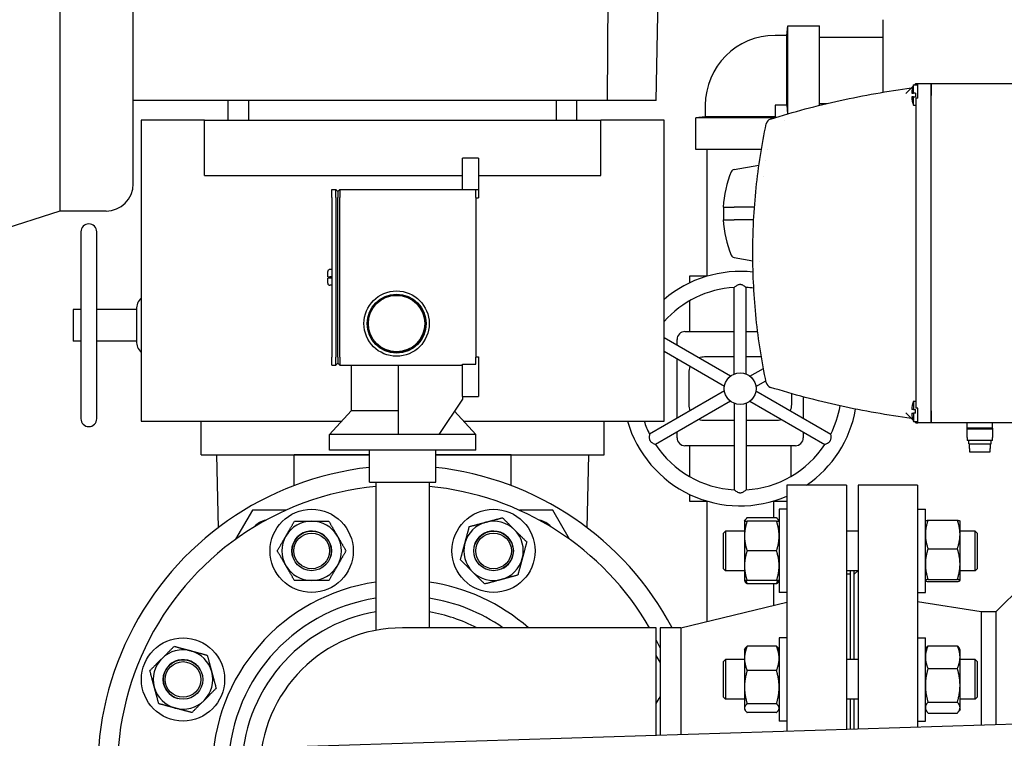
# Model space of a CAD drawing. Header units: inches. Extents: x 5 to 1128, y -85 to 748.
# Tile 253 of 256: x 365 to 381, y 185 to 197. Entities that reach past the tile are written whole.
import ezdxf

# ---------------------------------------------------------------- set-up
doc = ezdxf.new("R2010")
doc.units = ezdxf.units.IN
doc.header["$LTSCALE"] = 32
doc.header["$MEASUREMENT"] = 0
doc.layers.add('Visible (ANSI)', color=7, linetype='Continuous', lineweight=30)

msp = doc.modelspace()

# ---------------------------------------------------------------- linework, layer by layer
at = {"layer": 'Visible (ANSI)'}
for p, q in [((365.74963, 202.43017), (365.74963, 193.68717)), ((366.90563, 194.11617), (366.90563, 202.00117)), ((374.38665, 195.43267), (374.40563, 198.05867)), ((375.1568, 195.43267), (375.20263, 198.05867)), ((378.73113, 196.70742), (378.73113, 195.56189)), ((377.21713, 196.45967), (377.23113, 196.60917)), ((377.23113, 195.22116), (377.23113, 196.60917)), ((377.23113, 196.60917), (377.73113, 196.60917)), ((377.73113, 195.35515), (377.73113, 196.60917)), ((377.21713, 196.45967), (377.03213, 196.45967)), ((377.21713, 195.35767), (377.21713, 196.45967)), ((377.73113, 196.43367), (378.73113, 196.43367)), ((379.20485, 195.65065), (379.09692, 195.54272)), ((379.21361, 195.54941), (379.21361, 195.67941)), ((379.21361, 195.67941), (379.28361, 195.67941)), ((379.25361, 195.69941), (379.23361, 195.67941)), ((379.25361, 195.69941), (379.28361, 195.69941)), ((379.25361, 195.69941), (379.25361, 195.67941)), ((379.28361, 195.69941), (379.49361, 195.69941)), ((379.28361, 195.51191), (379.28361, 195.69941)), ((379.49361, 195.51191), (379.49361, 195.69941)), ((379.49361, 195.69941), (380.98361, 195.69941)), ((379.49361, 195.69941), (379.49361, 195.51191)), ((374.38665, 195.43267), (366.90563, 195.43267)), ((368.40563, 195.12067), (368.40563, 195.43267)), ((368.72857, 195.12067), (368.72857, 195.43267)), ((373.58269, 195.12067), (373.58269, 195.43267)), ((373.90563, 195.12067), (373.90563, 195.43267)), ((375.1568, 195.43267), (374.38665, 195.43267)), ((379.18822, 195.54941), (379.21361, 195.54941)), ((379.21361, 195.48941), (379.18822, 195.48941)), ((379.24732, 195.54941), (379.21361, 195.54941)), ((379.21361, 195.48941), (379.24732, 195.48941)), ((379.21361, 195.35941), (379.21361, 195.48941)), ((379.24732, 195.54941), (379.24732, 195.48941)), ((379.28361, 195.46691), (379.25361, 195.46691)), ((379.25361, 195.46691), (379.25361, 190.57691)), ((379.28361, 195.46691), (379.28361, 195.51191)), ((379.49361, 190.53191), (379.49361, 195.51191)), ((379.49361, 190.53191), (379.49361, 195.51191)), ((375.93013, 195.35767), (375.93013, 195.17267)), ((377.03213, 195.35767), (377.03213, 195.17267)), ((377.21713, 195.35767), (377.03213, 195.35767)), ((377.21713, 195.35767), (377.22995, 195.22082)), ((377.73113, 195.38367), (377.8488, 195.38367)), ((379.21361, 195.35941), (379.25361, 195.35941)), ((367.03063, 195.12067), (367.03063, 190.37067)), ((368.03063, 195.12067), (367.03063, 195.12067)), ((368.03063, 195.12067), (374.28063, 195.12067)), ((368.03063, 194.24567), (368.03063, 195.12067)), ((375.28063, 195.12067), (374.28063, 195.12067)), ((374.28063, 194.24567), (374.28063, 195.12067)), ((375.28063, 190.37067), (375.28063, 195.12067)), ((375.93013, 195.17267), (375.78063, 195.15867)), ((377.0214, 195.15867), (375.78063, 195.15867)), ((375.78063, 194.65867), (375.78063, 195.15867)), ((377.03213, 195.17267), (375.93013, 195.17267)), ((377.03213, 195.17267), (377.05901, 195.17015)), ((377.18163, 195.1238), (377.18163, 195.1238)), ((376.81547, 194.65867), (375.78063, 194.65867)), ((375.95613, 194.65867), (375.95613, 192.65867)), ((376.91409, 194.65867), (376.91409, 194.65867)), ((372.35038, 194.52009), (372.10038, 194.52009)), ((372.10038, 194.02509), (372.10038, 194.52009)), ((372.35038, 194.52009), (372.35038, 194.02509)), ((376.38555, 194.34438), (376.77792, 194.41357)), ((376.88594, 194.47691), (376.88594, 194.47691)), ((368.03063, 194.24567), (372.10038, 194.24567)), ((372.35038, 194.24567), (374.28063, 194.24567)), ((376.85361, 194.23413), (376.85361, 194.23413)), ((370.04038, 194.02509), (370.10213, 194.02509)), ((370.04038, 193.90009), (370.04038, 194.02509)), ((370.10213, 194.02509), (370.13338, 193.99384)), ((370.10213, 193.90009), (370.10213, 194.02509)), ((370.13338, 193.99384), (370.16463, 194.02509)), ((370.16463, 194.02509), (372.31038, 194.02509)), ((370.16463, 194.02509), (370.16463, 193.90009)), ((372.31038, 194.02509), (372.35038, 194.02509)), ((372.31038, 193.90009), (372.31038, 194.02509)), ((372.35038, 194.02509), (372.35038, 193.89509)), ((370.04038, 193.90009), (370.04038, 191.38009)), ((370.10213, 193.90009), (370.10213, 191.38009)), ((370.13338, 193.99384), (370.13338, 193.90009)), ((370.13338, 191.38009), (370.13338, 193.90009)), ((370.16463, 191.38009), (370.16463, 193.90009)), ((372.31038, 193.90009), (372.31038, 191.38009)), ((372.31038, 193.89509), (372.35038, 193.89509)), ((376.21153, 193.74941), (376.3406, 193.74941)), ((376.21861, 193.74941), (376.21861, 193.54941)), ((376.3406, 193.74941), (376.38555, 193.74941)), ((376.70712, 193.74941), (376.38555, 193.74941)), ((365.74963, 193.68717), (364.18763, 193.18467)), ((366.47663, 193.68717), (365.74963, 193.68717)), ((376.21153, 193.54941), (376.3406, 193.54941)), ((376.3406, 193.54941), (376.38555, 193.54941)), ((376.69454, 193.54941), (376.38555, 193.54941)), ((366.08063, 193.35917), (366.08063, 190.40917)), ((366.33063, 190.40917), (366.33063, 193.35917)), ((376.38555, 192.95445), (376.68134, 192.90229)), ((376.78155, 192.88462), (376.78156, 192.88462)), ((369.97538, 192.65009), (369.97538, 192.73384)), ((369.97538, 192.65009), (370.00663, 192.65009)), ((370.00663, 192.63009), (369.97538, 192.63009)), ((369.97538, 192.54634), (369.97538, 192.63009)), ((370.04038, 192.76509), (370.00663, 192.76509)), ((370.04038, 192.65009), (370.00663, 192.65009)), ((370.04038, 192.63009), (370.00663, 192.63009)), ((375.95972, 192.65867), (375.68426, 192.65867)), ((375.68426, 192.65867), (375.68426, 192.55325)), ((370.04038, 192.51509), (370.00663, 192.51509)), ((376.38713, 191.11532), (376.38713, 192.48091)), ((376.57513, 191.11532), (376.57513, 192.48091)), ((375.68426, 192.27111), (375.68426, 191.78367)), ((365.95563, 192.13417), (365.95563, 191.63417)), ((366.08063, 192.13417), (365.95563, 192.13417)), ((366.95563, 192.13417), (366.33063, 192.13417)), ((366.95563, 192.13417), (366.95563, 191.63417)), ((375.61004, 191.78367), (376.38713, 191.78367)), ((376.57513, 191.78367), (376.75758, 191.78367)), ((366.08063, 191.63417), (365.95563, 191.63417)), ((366.95563, 191.63417), (366.33063, 191.63417)), ((376.32751, 191.0809), (375.28063, 191.68532)), ((375.48504, 191.56731), (375.48504, 191.65867)), ((370.04038, 191.25509), (370.04038, 191.38009)), ((370.10213, 191.25509), (370.10213, 191.38009)), ((370.13338, 191.38009), (370.13338, 191.28634)), ((370.16463, 191.38009), (370.16463, 191.25509)), ((372.31038, 191.38509), (372.35038, 191.38509)), ((372.31038, 191.27184), (372.31038, 191.38009)), ((372.35038, 191.38509), (372.35038, 190.76009)), ((376.23351, 190.91809), (375.28063, 191.46824)), ((376.38713, 191.38367), (375.91863, 191.38367)), ((376.81572, 191.38367), (376.57513, 191.38367)), ((370.04038, 191.25509), (370.10213, 191.25509)), ((370.10213, 191.25509), (370.13338, 191.28634)), ((370.13338, 191.28634), (370.16463, 191.25509)), ((370.16463, 191.25509), (372.10038, 191.25509)), ((370.34313, 191.25509), (370.34313, 190.53509)), ((371.09263, 190.16009), (371.09263, 191.25509)), ((372.10038, 191.27184), (372.31038, 191.27184)), ((372.10038, 190.76009), (372.10038, 191.27184)), ((375.48504, 190.41712), (375.48504, 191.35022)), ((375.66863, 191.13367), (375.66863, 190.63367)), ((376.63475, 191.0809), (376.84732, 191.20363)), ((376.72875, 190.91809), (376.8854, 191.00853)), ((372.10038, 190.76009), (372.35038, 190.76009)), ((372.10063, 190.76009), (372.10063, 190.71616)), ((376.23351, 190.84925), (375.05089, 190.16646)), ((376.72875, 190.84925), (377.91138, 190.16646)), ((377.29363, 190.63367), (377.29363, 190.80477)), ((372.10063, 190.71616), (371.72563, 190.16009)), ((376.32751, 190.68644), (375.14489, 190.00364)), ((376.38713, 190.65201), (376.38713, 189.28643)), ((376.57513, 190.65201), (376.57513, 189.28643)), ((376.63475, 190.68644), (377.81738, 190.00364)), ((377.47723, 190.7541), (377.47723, 190.41712)), ((379.21361, 190.68441), (379.21361, 190.55441)), ((379.21361, 190.68441), (379.25361, 190.68441)), ((370.34313, 190.53509), (370.00063, 190.16009)), ((371.09263, 190.53509), (370.34313, 190.53509)), ((371.97411, 190.52855), (372.31063, 190.16009)), ((379.09692, 190.5011), (379.20485, 190.39317)), ((379.21361, 190.55441), (379.18822, 190.55441)), ((379.18822, 190.49441), (379.21361, 190.49441)), ((379.21361, 190.55441), (379.24732, 190.55441)), ((379.21361, 190.49441), (379.21361, 190.36441)), ((379.24732, 190.49441), (379.21361, 190.49441)), ((379.24732, 190.49441), (379.24732, 190.55441)), ((379.28361, 190.57691), (379.25361, 190.57691)), ((379.28361, 190.53191), (379.28361, 190.57691)), ((379.28361, 190.34441), (379.28361, 190.53191)), ((379.49361, 190.34441), (379.49361, 190.53191)), ((379.49361, 190.53191), (379.49361, 190.34441)), ((367.03063, 190.37067), (367.97563, 190.37067)), ((367.97563, 190.37067), (370.19296, 190.37067)), ((367.97563, 189.84067), (367.97563, 190.37067)), ((372.11831, 190.37067), (374.33563, 190.37067)), ((374.33563, 189.84067), (374.33563, 190.37067)), ((374.33563, 190.37067), (375.28063, 190.37067)), ((375.91863, 190.38367), (376.38713, 190.38367)), ((376.57513, 190.38367), (377.04363, 190.38367)), ((379.21361, 190.36441), (379.28361, 190.36441)), ((379.23361, 190.36441), (379.25361, 190.34441)), ((379.25361, 190.34441), (379.25361, 190.36441)), ((379.25361, 190.34441), (379.28361, 190.34441)), ((379.49361, 190.34441), (379.28361, 190.34441)), ((380.98361, 190.34441), (379.49361, 190.34441)), ((380.06361, 190.25841), (380.06361, 190.34441)), ((380.46361, 190.25841), (380.46361, 190.34441)), ((371.09263, 190.16009), (370.00063, 190.16009)), ((370.00063, 189.91009), (370.00063, 190.16009)), ((371.15563, 190.16009), (371.09263, 190.16009)), ((371.72563, 190.16009), (371.15563, 190.16009)), ((372.31063, 190.16009), (371.72563, 190.16009)), ((372.31063, 189.91009), (372.31063, 190.16009)), ((375.48504, 190.10867), (375.48504, 190.20003)), ((377.47723, 190.20003), (377.47723, 190.10867)), ((380.46361, 190.25841), (380.06361, 190.25841)), ((380.06361, 190.24159), (380.06361, 190.25841)), ((380.46361, 190.24159), (380.06361, 190.24159)), ((380.06361, 190.11259), (380.06361, 190.24159)), ((380.46361, 190.25841), (380.46361, 190.24159)), ((380.46361, 190.24159), (380.46361, 190.11259)), ((376.38713, 189.98367), (375.61004, 189.98367)), ((375.68426, 189.98367), (375.68426, 189.49623)), ((377.35223, 189.98367), (376.57513, 189.98367)), ((377.27801, 189.98367), (377.27801, 189.49623)), ((380.06361, 190.11259), (380.06361, 190.06441)), ((380.46361, 190.06441), (380.06361, 190.06441)), ((380.08861, 190.01441), (380.08861, 190.06441)), ((380.08861, 190.01441), (380.43861, 190.01441)), ((380.09861, 189.93941), (380.09861, 190.01441)), ((380.42861, 189.93941), (380.42861, 190.01441)), ((380.43861, 190.01441), (380.43861, 190.06441)), ((380.46361, 190.06441), (380.46361, 190.11259)), ((367.97563, 189.84067), (370.63063, 189.84067)), ((368.21766, 189.84067), (368.24567, 188.68858)), ((370.63063, 189.84067), (369.44563, 189.84067)), ((369.44563, 189.35445), (369.44563, 189.84067)), ((372.31063, 189.91009), (370.00063, 189.91009)), ((370.63063, 189.41009), (370.63063, 189.91009)), ((371.68063, 189.41009), (371.68063, 189.91009)), ((371.68063, 189.84067), (374.33563, 189.84067)), ((372.86563, 189.84067), (371.68063, 189.84067)), ((372.86563, 189.35445), (372.86563, 189.84067)), ((374.0656, 188.68858), (374.09361, 189.84067)), ((380.09861, 189.93941), (380.10092, 189.93941)), ((380.10092, 189.93941), (380.10092, 189.88441)), ((380.10092, 189.88441), (380.4263, 189.88441)), ((380.4263, 189.88441), (380.4263, 189.93941)), ((380.4263, 189.93941), (380.42861, 189.93941)), ((370.63063, 189.41009), (371.68063, 189.41009)), ((370.73563, 189.41009), (370.73563, 187.06912)), ((371.57563, 189.41009), (371.57563, 187.10867)), ((377.21813, 189.35867), (377.21813, 185.47758)), ((378.15813, 189.35867), (377.21813, 189.35867)), ((378.15813, 189.35867), (378.15813, 185.50727)), ((378.34063, 189.35867), (378.34063, 185.51303)), ((379.28063, 189.35867), (378.34063, 189.35867)), ((379.28063, 189.35867), (379.28063, 185.54273)), ((375.68426, 189.21409), (375.68426, 189.10867)), ((375.68426, 189.10867), (375.95972, 189.10867)), ((375.95613, 189.10867), (375.95613, 187.20823)), ((377.00255, 189.10867), (377.21813, 189.10867)), ((377.00613, 189.10867), (377.00613, 188.84604)), ((368.78497, 188.96455), (368.52043, 188.50637)), ((369.31397, 188.96455), (368.78497, 188.96455)), ((373.5261, 188.96467), (372.99704, 188.96467)), ((373.7906, 188.50654), (373.5261, 188.96467)), ((377.09613, 188.97947), (377.09613, 187.66697)), ((377.21813, 188.97947), (377.09613, 188.97947)), ((379.28063, 188.97992), (379.40263, 188.97992)), ((379.40263, 187.66742), (379.40263, 188.97992)), ((376.54913, 188.79197), (376.55868, 188.8085)), ((376.54913, 188.79197), (376.54913, 188.55759)), ((377.05427, 188.84604), (376.591, 188.84604)), ((377.05427, 188.79197), (376.591, 188.79197)), ((377.09613, 188.79197), (377.08659, 188.8085)), ((379.40263, 188.79242), (379.40316, 188.79334)), ((379.4445, 188.80841), (379.90777, 188.80841)), ((379.94963, 188.79242), (379.9491, 188.79334)), ((379.94963, 188.58295), (379.94963, 188.79242)), ((376.21813, 188.60442), (376.24943, 188.63572)), ((376.21813, 188.04202), (376.21813, 188.60442)), ((376.24943, 188.63572), (376.24943, 188.01072)), ((376.54913, 188.63572), (376.24943, 188.63572)), ((378.34063, 188.63572), (378.15813, 188.63572)), ((380.18683, 188.63572), (379.94963, 188.63572)), ((379.94963, 188.11511), (379.94963, 188.58295)), ((380.18683, 188.01072), (380.18683, 188.63572)), ((380.21813, 188.60442), (380.18683, 188.63572)), ((380.21813, 188.60442), (380.21813, 188.04202)), ((376.54913, 188.55759), (376.54913, 188.08884)), ((377.05427, 188.32322), (376.591, 188.32322)), ((379.4445, 188.35748), (379.90777, 188.35748)), ((379.94963, 187.85583), (379.94963, 188.11511)), ((376.21813, 188.04202), (376.24943, 188.01072)), ((376.54913, 188.01072), (376.24943, 188.01072)), ((376.54913, 188.08884), (376.54913, 187.85447)), ((378.34063, 188.01072), (378.15813, 188.01072)), ((378.21813, 188.01072), (378.21813, 186.60623)), ((378.28063, 186.60623), (378.28063, 188.01072)), ((378.28063, 187.95367), (378.33768, 188.01072)), ((380.18683, 188.01072), (379.94963, 188.01072)), ((380.21813, 188.04202), (380.18683, 188.01072)), ((376.54913, 187.85447), (376.55868, 187.83793)), ((377.05427, 187.85447), (376.591, 187.85447)), ((377.09613, 187.85447), (377.08659, 187.83793)), ((378.21813, 187.95367), (378.15813, 187.95367)), ((379.40263, 187.85492), (379.40316, 187.854)), ((379.4445, 187.87274), (379.90777, 187.87274)), ((379.4445, 187.83893), (379.90777, 187.83893)), ((379.94963, 187.85492), (379.9491, 187.854)), ((379.94963, 187.85492), (379.94963, 187.85583)), ((377.05427, 187.8004), (376.591, 187.8004)), ((377.00613, 187.8004), (377.00613, 187.46236)), ((377.21813, 187.66697), (377.09613, 187.66697)), ((379.28063, 187.66742), (379.40263, 187.66742)), ((380.51663, 187.35867), (380.94063, 187.78267)), ((375.5448, 187.10867), (377.21813, 187.51367)), ((380.28063, 187.35867), (379.28063, 187.51705)), ((380.28063, 187.35867), (380.28063, 185.57431)), ((380.51663, 187.35867), (380.28063, 187.35867)), ((380.51663, 187.35867), (380.51663, 185.58177)), ((375.15563, 187.10867), (371.15563, 187.10867)), ((375.15563, 185.41243), (375.15563, 187.10867)), ((375.21813, 187.10867), (375.21813, 185.4144)), ((375.5448, 187.10867), (375.21813, 187.10867)), ((375.5448, 187.10867), (375.5448, 185.42472)), ((377.09613, 186.94998), (377.09613, 185.63748)), ((377.21813, 186.94998), (377.09613, 186.94998)), ((379.28063, 186.95035), (379.40263, 186.95035)), ((379.40263, 185.63785), (379.40263, 186.95035)), ((376.54913, 186.76248), (376.55868, 186.77902)), ((376.54913, 186.76248), (376.54913, 186.62519)), ((377.05427, 186.81656), (376.591, 186.81656)), ((377.09613, 186.76248), (377.08659, 186.77902)), ((379.40263, 186.76285), (379.41752, 186.78863)), ((379.4445, 186.82465), (379.90777, 186.82465)), ((379.94963, 186.76285), (379.93475, 186.78863)), ((379.94963, 186.64561), (379.94963, 186.76285)), ((376.21813, 186.57493), (376.24943, 186.60623)), ((376.21813, 186.01253), (376.21813, 186.57493)), ((376.24943, 186.60623), (376.24943, 185.98123)), ((376.54913, 186.60623), (376.24943, 186.60623)), ((376.54913, 186.62519), (376.54913, 186.17241)), ((378.34063, 186.60623), (378.15813, 186.60623)), ((379.94963, 186.2013), (379.94963, 186.64561)), ((380.18683, 186.60623), (379.94963, 186.60623)), ((380.18683, 185.98123), (380.18683, 186.60623)), ((380.21813, 186.57493), (380.18683, 186.60623)), ((380.21813, 186.57493), (380.21813, 186.01253)), ((377.05427, 186.43382), (376.591, 186.43382)), ((379.4445, 186.46657), (379.90777, 186.46657)), ((376.54913, 186.17241), (376.54913, 185.84095)), ((379.94963, 185.84978), (379.94963, 186.2013)), ((376.21813, 186.01253), (376.24943, 185.98123)), ((376.54913, 185.98123), (376.24943, 185.98123)), ((378.34063, 185.98123), (378.15813, 185.98123)), ((378.21813, 185.98123), (378.21813, 185.50916)), ((378.28063, 185.51114), (378.28063, 185.98123)), ((380.18683, 185.98123), (379.94963, 185.98123)), ((380.21813, 186.01253), (380.18683, 185.98123)), ((376.54913, 185.84095), (376.54913, 185.82498)), ((376.54913, 185.82498), (376.55868, 185.80845)), ((377.05427, 185.911), (376.591, 185.911)), ((377.09613, 185.82498), (377.08659, 185.80845)), ((379.40263, 185.82535), (379.41752, 185.79957)), ((379.4445, 185.93602), (379.90777, 185.93602)), ((379.94963, 185.82535), (379.93475, 185.79957)), ((379.94963, 185.82535), (379.94963, 185.84978)), ((369.64864, 185.23848), (383.25506, 185.66827)), ((377.05427, 185.77091), (376.591, 185.77091)), ((377.21813, 185.63748), (377.09613, 185.63748)), ((379.28063, 185.63785), (379.40263, 185.63785)), ((379.4445, 185.76354), (379.90777, 185.76354))]:
    msp.add_line(p, q, dxfattribs=at)
for centre, radius in [((371.06038, 191.91009), 0.515), ((371.06038, 191.91009), 0.46547), ((371.06038, 191.91009), 0.4485), ((371.06038, 191.91009), 0.4455), ((376.48113, 190.88367), 0.25), ((369.72057, 188.32322), 0.65625), ((372.5907, 188.32322), 0.65625), ((369.72063, 188.32267), 0.3125), ((369.72063, 188.32267), 0.2812), ((372.59035, 188.32279), 0.3125), ((372.59035, 188.32279), 0.2812), ((367.69108, 186.29373), 0.65625), ((367.69152, 186.29339), 0.3125), ((367.69152, 186.29339), 0.2812)]:
    msp.add_circle(centre, radius, dxfattribs=at)
for centre, radius, start, end in [((377.03213, 195.35767), 1.102, 90, 180), ((379.68732, 195.51941), 0.5, 161.337075, 176.560187), ((379.68732, 195.51941), 0.5, 183.439813, 198.662925), ((376.98934, 195.04406), 0.1, 107.343039, 168.21398), ((376.39597, 194.28529), 0.06, 100, 157.348023), ((377.91968, 193.64941), 1.71107, 157.348023, 176.649553), ((366.47663, 194.11617), 0.429, 270, 0), ((366.20563, 193.35917), 0.125, 0, 180), ((377.91968, 193.64941), 1.71107, 183.350447, 202.651977), ((376.39597, 193.01353), 0.06, 202.651977, 260), ((370.00663, 192.73384), 0.03125, 90, 180), ((376.48113, 190.88367), 1.85, 83.670055, 130.460142), ((370.00663, 192.54634), 0.03125, 180, 270), ((376.48113, 190.88367), 1.6, 93.368066, 138.617455), ((376.48113, 190.88367), 1.6, 82.285957, 86.631934), ((367.20563, 192.13417), 0.25, 134.427004, 180), ((375.61004, 191.65867), 0.125, 90, 180), ((367.20563, 191.63417), 0.25, 180, 225.572996), ((375.91863, 191.13367), 0.25, 90, 110.5819), ((375.91863, 191.13367), 0.25, 156.720461, 180), ((376.98934, 190.99977), 0.1, 191.78602, 252.656961), ((375.91863, 190.63367), 0.25, 180, 203.279539), ((377.04363, 190.63367), 0.25, 336.720461, 0), ((376.48113, 190.88367), 1.6, 333.368066, 350.233813), ((379.68732, 190.52441), 0.5, 161.337075, 176.560187), ((376.48113, 190.88367), 1.85, 304.479952, 349.945803), ((379.68732, 190.52441), 0.5, 183.439813, 198.662925), ((366.20563, 190.40917), 0.125, 180, 0), ((376.48113, 190.88367), 1.85, 196.098965, 293.476842), ((376.48113, 190.88367), 1.6, 198.700726, 206.631934), ((375.91863, 190.63367), 0.25, 249.4181, 270), ((377.04363, 190.63367), 0.25, 270, 290.5819), ((376.48113, 190.88367), 1.6, 213.368066, 266.631934), ((375.61004, 190.10867), 0.125, 180, 270), ((376.48113, 190.88367), 1.6, 273.368066, 326.631934), ((377.35223, 190.10867), 0.125, 270, 0), ((371.15563, 184.85867), 4.81, 96.266181, 211.315518), ((371.15563, 184.85867), 4.81, 27.889994, 83.733819), ((371.15563, 184.85867), 4.5, 95.355401, 213.748989), ((371.15563, 184.85867), 4.5, 30, 84.644599), ((369.05343, 188.49955), 0.3125, 100.511447, 139.491677), ((369.72057, 188.32322), 0.46875, 90, 150), ((369.72057, 188.32322), 0.46875, 30, 90), ((372.5907, 188.32322), 0.46875, 105, 165), ((372.5907, 188.32322), 0.46875, 45, 105), ((373.25763, 188.49967), 0.3125, 40.511447, 79.491677), ((369.72057, 188.32322), 0.31271, 344.577207, 208.506666), ((372.5907, 188.32322), 0.31271, 299.577207, 163.506666), ((372.5907, 188.32322), 0.46875, 345, 45), ((369.72057, 188.32322), 0.46875, 150, 210), ((369.72057, 188.32322), 0.46875, 330, 30), ((372.5907, 188.32322), 0.46875, 165, 225), ((372.5907, 188.32322), 0.46875, 285, 345), ((369.72057, 188.32322), 0.46875, 210, 270), ((369.72057, 188.32322), 0.46875, 270, 330), ((372.5907, 188.32322), 0.46875, 225, 285), ((371.15563, 184.85867), 3, 98.047846, 180), ((371.15563, 184.85867), 3, 48.590378, 81.952154), ((371.15563, 184.85867), 2.75, 98.785009, 180), ((371.15563, 184.85867), 2.75, 54.903199, 81.214991), ((371.15563, 184.85867), 2.53638, 99.531528, 180), ((371.15563, 184.85867), 2.53638, 62.509938, 80.468472), ((371.15563, 184.85867), 2.25, 90, 270), ((371.15563, 184.85867), 4.5, 25.474369, 27.266044), ((367.69108, 186.29373), 0.46875, 75, 135), ((367.69108, 186.29373), 0.46875, 15, 75), ((367.69108, 186.29373), 0.46875, 135, 195), ((367.69108, 186.29373), 0.31271, 29.577207, 253.506666), ((374.62018, 186.29373), 0.65625, 24.333213, 35.320927), ((367.69108, 186.29373), 0.46875, 315, 15), ((367.69108, 186.29373), 0.46875, 195, 255), ((367.69108, 186.29373), 0.46875, 255, 315), ((374.62018, 186.29373), 0.65625, 324.679073, 335.666787)]:
    msp.add_arc(centre, radius, start, end, dxfattribs=at)
for points, knots in [([(376.95953, 195.13951), (377.32296, 195.25301), (377.68999, 195.3505), (378.4313, 195.51382), (378.80559, 195.57964), (379.18361, 195.62941)], [0, 0, 0, 0, 0.0289603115, 0.0289603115, 0.0579206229, 0.0579206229, 0.0579206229, 0.0579206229]), ([(376.95953, 195.13951), (376.96434, 195.14101), (376.96792, 195.14213), (376.9727, 195.14362), (376.9739, 195.14399), (376.97391, 195.14399)], [0, 0, 0, 0, 0.50164195, 0.50164195, 1, 1, 1, 1]), ([(376.89145, 190.97934), (376.82194, 191.31249), (376.76947, 191.64878), (376.69891, 192.32769), (376.68082, 192.6703), (376.68057, 193.10268), (376.68165, 193.18936), (376.68607, 193.36314), (376.68941, 193.44998), (376.70278, 193.70939), (376.71613, 193.88126), (376.76921, 194.3937), (376.82189, 194.73114), (376.89145, 195.06449)], [0.001502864, 0.001502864, 0.001502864, 0.001502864, 0.027643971, 0.027643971, 0.053785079, 0.053785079, 0.060320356, 0.060320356, 0.066855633, 0.066855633, 0.079926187, 0.079926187, 0.106067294, 0.106067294, 0.106067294, 0.106067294]), ([(376.57513, 192.48091), (376.57513, 192.48091), (376.57499, 192.48102), (376.57376, 192.48202), (376.57129, 192.48403), (376.56289, 192.49057), (376.55639, 192.4955), (376.54075, 192.50608), (376.53171, 192.51162), (376.51438, 192.51977), (376.50593, 192.52292), (376.49368, 192.52534), (376.49038, 192.5258), (376.48592, 192.52614), (376.4848, 192.5262), (376.48299, 192.52626), (376.48229, 192.52627), (376.48094, 192.52628), (376.4803, 192.52627), (376.47881, 192.52624), (376.47797, 192.52621), (376.47533, 192.52608), (376.47354, 192.52593), (376.46486, 192.5249), (376.45824, 192.52321), (376.4443, 192.51831), (376.43713, 192.51485), (376.4214, 192.50613), (376.41291, 192.5004), (376.39923, 192.49053), (376.39401, 192.48641), (376.38838, 192.48193), (376.38713, 192.48091), (376.38713, 192.48091)], [0.389406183, 0.389406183, 0.389406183, 0.389406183, 0.411778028, 0.411778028, 0.485387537, 0.485387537, 0.576504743, 0.576504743, 0.668378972, 0.668378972, 0.741598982, 0.741598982, 0.768009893, 0.768009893, 0.776771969, 0.776771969, 0.782237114, 0.782237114, 0.787259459, 0.787259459, 0.793812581, 0.793812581, 0.807799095, 0.807799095, 0.861741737, 0.861741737, 0.927404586, 0.927404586, 1.020119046, 1.020119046, 1.107239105, 1.107239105, 1.171264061, 1.171264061, 1.171264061, 1.171264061]), ([(379.18361, 190.41441), (378.80559, 190.46419), (378.4313, 190.53001), (377.68999, 190.69333), (377.32296, 190.79082), (376.95953, 190.90431)], [0, 0, 0, 0, 0.0289603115, 0.0289603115, 0.0579206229, 0.0579206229, 0.0579206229, 0.0579206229]), ([(375.05089, 190.16646), (375.05088, 190.16646), (375.05086, 190.16628), (375.05061, 190.16471), (375.0501, 190.16157), (375.04864, 190.15103), (375.04761, 190.14293), (375.04628, 190.12409), (375.046, 190.11349), (375.04761, 190.09441), (375.0491, 190.08553), (375.05313, 190.0737), (375.05438, 190.07061), (375.05632, 190.06658), (375.05683, 190.06558), (375.05769, 190.06398), (375.05802, 190.06337), (375.05869, 190.0622), (375.05901, 190.06165), (375.05978, 190.06037), (375.06023, 190.05966), (375.06167, 190.05744), (375.06269, 190.05596), (375.06792, 190.04897), (375.07269, 190.04408), (375.08391, 190.03445), (375.09049, 190.02998), (375.1059, 190.02071), (375.11511, 190.01622), (375.1305, 190.00931), (375.13668, 190.00685), (375.14338, 190.00421), (375.14489, 190.00364), (375.14489, 190.00364)], [0.389406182, 0.389406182, 0.389406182, 0.389406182, 0.411778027, 0.411778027, 0.485387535, 0.485387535, 0.57650474, 0.57650474, 0.668378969, 0.668378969, 0.741598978, 0.741598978, 0.768009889, 0.768009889, 0.776771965, 0.776771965, 0.78223711, 0.78223711, 0.787259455, 0.787259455, 0.793812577, 0.793812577, 0.80779909, 0.80779909, 0.861741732, 0.861741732, 0.92740458, 0.92740458, 1.020119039, 1.020119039, 1.107239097, 1.107239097, 1.171264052, 1.171264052, 1.171264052, 1.171264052]), ([(377.81738, 190.00364), (377.81738, 190.00364), (377.81755, 190.00371), (377.81903, 190.00428), (377.82201, 190.00541), (377.83186, 190.00941), (377.83939, 190.01258), (377.85637, 190.02084), (377.86569, 190.0259), (377.88141, 190.03683), (377.88836, 190.04257), (377.89659, 190.05197), (377.89864, 190.05459), (377.90116, 190.05829), (377.90177, 190.05923), (377.90273, 190.06077), (377.90309, 190.06137), (377.90377, 190.06253), (377.90409, 190.06309), (377.90481, 190.06439), (377.9052, 190.06514), (377.9064, 190.06749), (377.90717, 190.06912), (377.91061, 190.07715), (377.91246, 190.08372), (377.91519, 190.09825), (377.91577, 190.10618), (377.91609, 190.12417), (377.91537, 190.13438), (377.91366, 190.15117), (377.91271, 190.15775), (377.91164, 190.16487), (377.91138, 190.16646), (377.91138, 190.16646)], [0.389406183, 0.389406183, 0.389406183, 0.389406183, 0.411778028, 0.411778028, 0.485387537, 0.485387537, 0.576504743, 0.576504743, 0.668378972, 0.668378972, 0.741598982, 0.741598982, 0.768009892, 0.768009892, 0.776771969, 0.776771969, 0.782237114, 0.782237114, 0.787259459, 0.787259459, 0.79381258, 0.79381258, 0.807799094, 0.807799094, 0.861741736, 0.861741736, 0.927404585, 0.927404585, 1.020119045, 1.020119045, 1.107239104, 1.107239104, 1.17126406, 1.17126406, 1.17126406, 1.17126406]), ([(376.38713, 189.28643), (376.38713, 189.28643), (376.38727, 189.28632), (376.38851, 189.28532), (376.39098, 189.28331), (376.39937, 189.27677), (376.40587, 189.27184), (376.42152, 189.26126), (376.43056, 189.25572), (376.44789, 189.24757), (376.45633, 189.24442), (376.46859, 189.242), (376.47188, 189.24154), (376.47635, 189.2412), (376.47746, 189.24114), (376.47928, 189.24108), (376.47998, 189.24107), (376.48132, 189.24106), (376.48197, 189.24107), (376.48345, 189.24109), (376.4843, 189.24112), (376.48694, 189.24126), (376.48873, 189.24141), (376.4974, 189.24244), (376.50402, 189.24413), (376.51797, 189.24903), (376.52513, 189.25249), (376.54086, 189.26121), (376.54935, 189.26694), (376.56303, 189.27681), (376.56826, 189.28093), (376.57389, 189.28541), (376.57513, 189.28643), (376.57513, 189.28643)], [0.389406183, 0.389406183, 0.389406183, 0.389406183, 0.411778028, 0.411778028, 0.485387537, 0.485387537, 0.576504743, 0.576504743, 0.668378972, 0.668378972, 0.741598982, 0.741598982, 0.768009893, 0.768009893, 0.776771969, 0.776771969, 0.782237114, 0.782237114, 0.787259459, 0.787259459, 0.793812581, 0.793812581, 0.807799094, 0.807799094, 0.861741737, 0.861741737, 0.927404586, 0.927404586, 1.020119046, 1.020119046, 1.107239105, 1.107239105, 1.171264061, 1.171264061, 1.171264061, 1.171264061])]:
    msp.add_open_spline(points, degree=3, knots=knots, dxfattribs=at)
for points, weights in [([(369.31462, 188.55759), (369.37742, 188.66637), (369.44994, 188.79197)], [1, 1.0379548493, 1]), ([(369.44994, 188.79197), (369.59497, 188.79197), (369.72057, 188.79197)], [1, 1.0379548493, 1]), ([(369.72057, 188.79197), (369.84617, 188.79197), (369.9912, 188.79197)], [1, 1.0379548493, 1]), ([(369.9912, 188.79197), (370.06372, 188.66637), (370.12652, 188.55759)], [1, 1.0379548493, 1]), ([(372.20796, 188.70595), (372.34805, 188.74349), (372.46937, 188.776)], [1, 1.0379548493, 1]), ([(372.46937, 188.776), (372.5907, 188.8085), (372.73079, 188.84604)], [1, 1.0379548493, 1]), ([(372.73079, 188.84604), (372.83334, 188.74349), (372.92215, 188.65467)], [1, 1.0379548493, 1]), ([(376.54913, 188.79197), (376.54913, 188.79197), (376.591, 188.79197)], [1, 1.0379548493, 1]), ([(376.591, 188.79197), (376.54913, 188.66637), (376.54913, 188.55759)], [1, 1.0379548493, 1]), ([(376.591, 188.84604), (376.55881, 188.81718), (376.55147, 188.79197)], [1, 1.02892942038, 1.01375847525]), ([(377.0938, 188.79197), (377.08646, 188.81718), (377.05427, 188.84604)], [1.01375847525, 1.02892942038, 1]), ([(377.09613, 188.55759), (377.09613, 188.66637), (377.05427, 188.79197)], [1, 1.0379548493, 1]), ([(377.05427, 188.79197), (377.09613, 188.79197), (377.09613, 188.79197)], [1, 1.0379548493, 1]), ([(379.4445, 188.80841), (379.40263, 188.68758), (379.40263, 188.58295)], [1, 1.0379548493, 1]), ([(379.40316, 188.79334), (379.40721, 188.80034), (379.4445, 188.80841)], [1.00760249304, 1.03366983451, 1]), ([(379.90777, 188.80841), (379.94506, 188.80034), (379.9491, 188.79334)], [1, 1.03366983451, 1.00760249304]), ([(379.94963, 188.58295), (379.94963, 188.68758), (379.90777, 188.80841)], [1, 1.0379548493, 1]), ([(372.13792, 188.44454), (372.17043, 188.56586), (372.20796, 188.70595)], [1, 1.0379548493, 1]), ([(372.92215, 188.65467), (373.01097, 188.56586), (373.11352, 188.46331)], [1, 1.0379548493, 1]), ([(379.40263, 188.58295), (379.40263, 188.47831), (379.4445, 188.35748)], [1, 1.0379548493, 1]), ([(379.90777, 188.35748), (379.94963, 188.47831), (379.94963, 188.58295)], [1, 1.0379548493, 1]), ([(369.1793, 188.32322), (369.25182, 188.44882), (369.31462, 188.55759)], [1, 1.0379548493, 1]), ([(370.12652, 188.55759), (370.18932, 188.44882), (370.26184, 188.32322)], [1, 1.0379548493, 1]), ([(372.06787, 188.18313), (372.10541, 188.32322), (372.13792, 188.44454)], [1, 1.0379548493, 1]), ([(373.11352, 188.46331), (373.07598, 188.32322), (373.04347, 188.2019)], [1, 1.0379548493, 1]), ([(376.54913, 188.55759), (376.54913, 188.44882), (376.591, 188.32322)], [1, 1.0379548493, 1]), ([(377.05427, 188.32322), (377.09613, 188.44882), (377.09613, 188.55759)], [1, 1.0379548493, 1]), ([(369.31462, 188.08884), (369.25182, 188.19762), (369.1793, 188.32322)], [1, 1.0379548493, 1]), ([(370.26184, 188.32322), (370.18932, 188.19762), (370.12652, 188.08884)], [1, 1.0379548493, 1]), ([(376.591, 188.32322), (376.54913, 188.19762), (376.54913, 188.08884)], [1, 1.0379548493, 1]), ([(377.09613, 188.08884), (377.09613, 188.19762), (377.05427, 188.32322)], [1, 1.0379548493, 1]), ([(379.4445, 188.35748), (379.40263, 188.2276), (379.40263, 188.11511)], [1, 1.0379548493, 1]), ([(379.94963, 188.11511), (379.94963, 188.2276), (379.90777, 188.35748)], [1, 1.0379548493, 1]), ([(372.25924, 187.99176), (372.17043, 188.08057), (372.06787, 188.18313)], [1, 1.0379548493, 1]), ([(373.04347, 188.2019), (373.01097, 188.08057), (372.97343, 187.94048)], [1, 1.0379548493, 1]), ([(379.40263, 188.11511), (379.40263, 188.00263), (379.4445, 187.87274)], [1, 1.0379548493, 1]), ([(379.90777, 187.87274), (379.94963, 188.00263), (379.94963, 188.11511)], [1, 1.0379548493, 1]), ([(369.44994, 187.85447), (369.37742, 187.98007), (369.31462, 188.08884)], [1, 1.0379548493, 1]), ([(370.12652, 188.08884), (370.06372, 187.98007), (369.9912, 187.85447)], [1, 1.0379548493, 1]), ([(372.45061, 187.8004), (372.34805, 187.90295), (372.25924, 187.99176)], [1, 1.0379548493, 1]), ([(376.54913, 188.08884), (376.54913, 187.98007), (376.591, 187.85447)], [1, 1.0379548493, 1]), ([(377.05427, 187.85447), (377.09613, 187.98007), (377.09613, 188.08884)], [1, 1.0379548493, 1]), ([(369.72057, 187.85447), (369.59497, 187.85447), (369.44994, 187.85447)], [1, 1.0379548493, 1]), ([(369.9912, 187.85447), (369.84617, 187.85447), (369.72057, 187.85447)], [1, 1.0379548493, 1]), ([(372.71202, 187.87044), (372.5907, 187.83793), (372.45061, 187.8004)], [1, 1.0379548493, 1]), ([(372.97343, 187.94048), (372.83334, 187.90295), (372.71202, 187.87044)], [1, 1.0379548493, 1]), ([(376.591, 187.85447), (376.54913, 187.85447), (376.54913, 187.85447)], [1, 1.0379548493, 1]), ([(376.591, 187.8004), (376.56892, 187.82019), (376.55868, 187.83793)], [1, 1.01965956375, 1.01895290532]), ([(376.57143, 187.85447), (376.57961, 187.82831), (376.591, 187.8004)], [1.01477953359, 1.01005189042, 1]), ([(377.09613, 187.85447), (377.09613, 187.85447), (377.05427, 187.85447)], [1, 1.0379548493, 1]), ([(377.05427, 187.8004), (377.06566, 187.82831), (377.07383, 187.85447)], [1, 1.01005189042, 1.01477953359]), ([(377.08659, 187.83793), (377.07634, 187.82019), (377.05427, 187.8004)], [1.01895290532, 1.01965956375, 1]), ([(379.4445, 187.87274), (379.40263, 187.86368), (379.40263, 187.85583)], [1, 1.0379548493, 1]), ([(379.40263, 187.85583), (379.40263, 187.84799), (379.4445, 187.83893)], [1, 1.0379548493, 1]), ([(379.94963, 187.85583), (379.94963, 187.86368), (379.90777, 187.87274)], [1, 1.0379548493, 1]), ([(379.90777, 187.83893), (379.94963, 187.84799), (379.94963, 187.85583)], [1, 1.0379548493, 1]), ([(367.35963, 186.62519), (367.44844, 186.714), (367.55099, 186.81656)], [1, 1.0379548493, 1]), ([(367.55099, 186.81656), (367.69108, 186.77902), (367.81241, 186.74651)], [1, 1.0379548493, 1]), ([(367.81241, 186.74651), (367.93373, 186.714), (368.07382, 186.67647)], [1, 1.0379548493, 1]), ([(376.591, 186.81656), (376.54913, 186.714), (376.54913, 186.62519)], [1, 1.0379548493, 1]), ([(376.55868, 186.77902), (376.56892, 186.79676), (376.591, 186.81656)], [1.01895290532, 1.01965956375, 1]), ([(377.09613, 186.62519), (377.09613, 186.714), (377.05427, 186.81656)], [1, 1.0379548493, 1]), ([(377.05427, 186.81656), (377.07634, 186.79676), (377.08659, 186.77902)], [1, 1.01965956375, 1.01895290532]), ([(379.4445, 186.82465), (379.40263, 186.7287), (379.40263, 186.64561)], [1, 1.0379548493, 1]), ([(379.41752, 186.78863), (379.42745, 186.80582), (379.4445, 186.82465)], [1.01819328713, 1.01511984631, 1]), ([(379.90777, 186.82465), (379.92482, 186.80582), (379.93475, 186.78863)], [1, 1.01511984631, 1.01819328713]), ([(379.94963, 186.64561), (379.94963, 186.7287), (379.90777, 186.82465)], [1, 1.0379548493, 1]), ([(367.16826, 186.43382), (367.27081, 186.53638), (367.35963, 186.62519)], [1, 1.0379548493, 1]), ([(368.07382, 186.67647), (368.11135, 186.53638), (368.14386, 186.41505)], [1, 1.0379548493, 1]), ([(376.54913, 186.62519), (376.54913, 186.53638), (376.591, 186.43382)], [1, 1.0379548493, 1]), ([(377.05427, 186.43382), (377.09613, 186.53638), (377.09613, 186.62519)], [1, 1.0379548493, 1]), ([(379.40263, 186.64561), (379.40263, 186.56252), (379.4445, 186.46657)], [1, 1.0379548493, 1]), ([(379.90777, 186.46657), (379.94963, 186.56252), (379.94963, 186.64561)], [1, 1.0379548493, 1]), ([(367.23831, 186.17241), (367.2058, 186.29373), (367.16826, 186.43382)], [1, 1.0379548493, 1]), ([(368.14386, 186.41505), (368.17637, 186.29373), (368.21391, 186.15364)], [1, 1.0379548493, 1]), ([(376.591, 186.43382), (376.54913, 186.29373), (376.54913, 186.17241)], [1, 1.0379548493, 1]), ([(377.09613, 186.17241), (377.09613, 186.29373), (377.05427, 186.43382)], [1, 1.0379548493, 1]), ([(379.4445, 186.46657), (379.40263, 186.32441), (379.40263, 186.2013)], [1, 1.0379548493, 1]), ([(379.94963, 186.2013), (379.94963, 186.32441), (379.90777, 186.46657)], [1, 1.0379548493, 1]), ([(367.30835, 185.911), (367.27081, 186.05109), (367.23831, 186.17241)], [1, 1.0379548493, 1]), ([(368.21391, 186.15364), (368.11135, 186.05109), (368.02254, 185.96228)], [1, 1.0379548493, 1]), ([(376.54913, 186.17241), (376.54913, 186.05109), (376.591, 185.911)], [1, 1.0379548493, 1]), ([(377.05427, 185.911), (377.09613, 186.05109), (377.09613, 186.17241)], [1, 1.0379548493, 1]), ([(379.40263, 186.2013), (379.40263, 186.07818), (379.4445, 185.93602)], [1, 1.0379548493, 1]), ([(379.90777, 185.93602), (379.94963, 186.07818), (379.94963, 186.2013)], [1, 1.0379548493, 1]), ([(368.02254, 185.96228), (367.93373, 185.87346), (367.83117, 185.77091)], [1, 1.0379548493, 1]), ([(367.56976, 185.84095), (367.44844, 185.87346), (367.30835, 185.911)], [1, 1.0379548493, 1]), ([(367.83117, 185.77091), (367.69108, 185.80845), (367.56976, 185.84095)], [1, 1.0379548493, 1]), ([(376.591, 185.911), (376.54913, 185.87346), (376.54913, 185.84095)], [1, 1.0379548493, 1]), ([(376.54913, 185.84095), (376.54913, 185.80845), (376.591, 185.77091)], [1, 1.0379548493, 1]), ([(377.09613, 185.84095), (377.09613, 185.87346), (377.05427, 185.911)], [1, 1.0379548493, 1]), ([(377.05427, 185.77091), (377.09613, 185.80845), (377.09613, 185.84095)], [1, 1.0379548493, 1]), ([(379.4445, 185.93602), (379.40263, 185.8898), (379.40263, 185.84978)], [1, 1.0379548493, 1]), ([(379.40263, 185.84978), (379.40263, 185.80976), (379.4445, 185.76354)], [1, 1.0379548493, 1]), ([(379.94963, 185.84978), (379.94963, 185.8898), (379.90777, 185.93602)], [1, 1.0379548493, 1]), ([(379.90777, 185.76354), (379.94963, 185.80976), (379.94963, 185.84978)], [1, 1.0379548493, 1])]:
    msp.add_rational_spline(points, weights, degree=2, dxfattribs=at)

doc.saveas('drawing.dxf')
